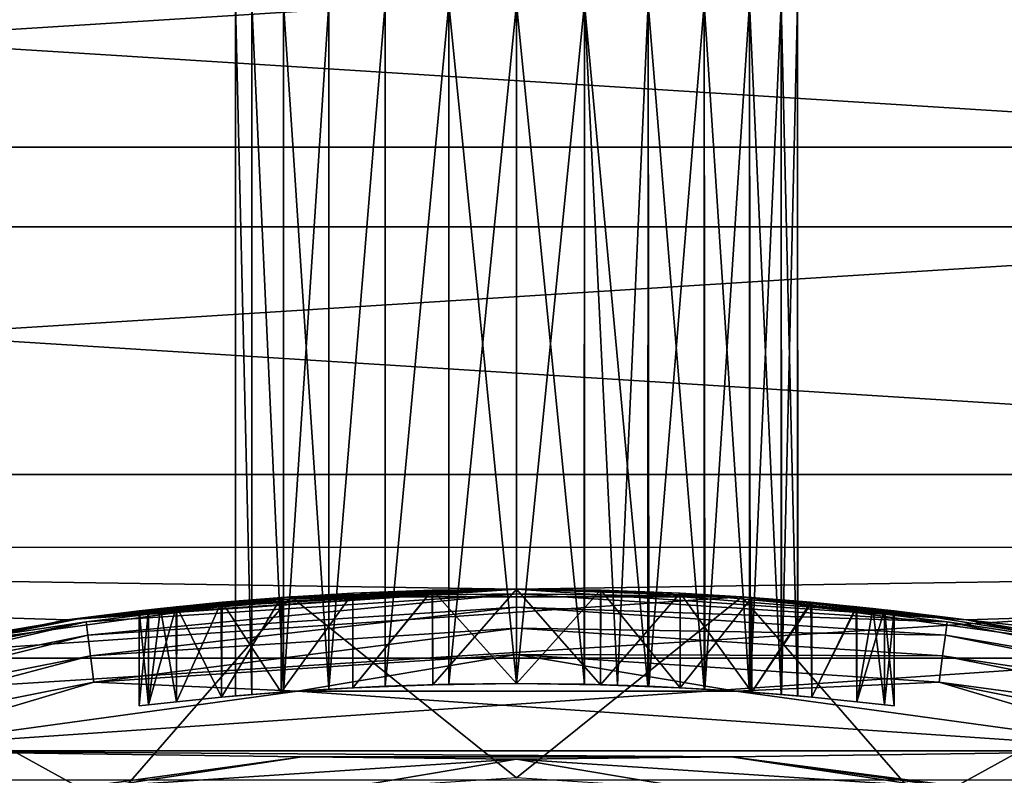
# Model space of a CAD drawing. Header units: metres. Extents: x -24 to 24, y -117 to 33.
# Tile 22 of 27: x -2.63 to 2.58, y 16.51 to 20.52. Entities that reach past the tile are written whole.
import ezdxf

# ---------------------------------------------------------------- set-up
doc = ezdxf.new("R2010")
doc.units = ezdxf.units.M
doc.layers.add('solid_ONO_BIDET_ASM_SW0002', color=7, linetype='CONTINUOUS')

msp = doc.modelspace()

# ---------------------------------------------------------------- linework, layer by layer
at = {"layer": 'solid_ONO_BIDET_ASM_SW0002'}
for points in [[(10.00579, 21.263441, 156), (-10.005795, 21.263439, 156), (-12.591882, 19.841726, 156)], [(12.591871, 19.841734, 156), (10.00579, 21.263441, 156), (-12.591882, 19.841726, 156)], [(-12.324749, 19.419067, 152), (-9.793685, 20.810658, 152), (12.323805, 19.419666, 152)], [(-9.793685, 20.810658, 152), (9.792674, 20.811132, 152), (12.323805, 19.419666, 152)], [(-1.489066, 20.6, 131.819214), (-1.489089, 16.934658, 131.819397), (-1.489105, 16.934656, 132.180466)], [(-1.489061, 20.6, 132.180817), (-1.489105, 16.934656, 132.180466), (-1.402735, 16.942028, 132.531357)], [(-1.489061, 20.6, 132.180817), (-1.489066, 20.6, 131.819214), (-1.489105, 16.934656, 132.180466)], [(-1.489066, 20.6, 131.819214), (-1.40268, 16.942034, 131.468506), (-1.489089, 16.934658, 131.819397)], [(-1.489066, 20.6, 131.819214), (-1.402532, 20.6, 131.468109), (-1.40268, 16.942034, 131.468506)], [(-1.402519, 20.6, 132.531921), (-1.489061, 20.6, 132.180817), (-1.402735, 16.942028, 132.531357)], [(-1.402519, 20.6, 132.531921), (-1.402735, 16.942028, 132.531357), (-1.234688, 16.955103, 132.851791)], [(-1.402532, 20.6, 131.468109), (-1.234593, 16.955111, 131.148071), (-1.40268, 16.942034, 131.468506)], [(-1.402532, 20.6, 131.468109), (-1.234488, 20.6, 131.147919), (-1.234593, 16.955111, 131.148071)], [(-1.234468, 20.6, 132.852112), (-1.402519, 20.6, 132.531921), (-1.234688, 16.955103, 132.851791)], [(-1.234468, 20.6, 132.852112), (-1.234688, 16.955103, 132.851791), (-0.994534, 16.970884, 133.122894)], [(-0.994701, 20.6, 130.877243), (-0.99441, 16.970892, 130.876984), (-1.234593, 16.955111, 131.148071)], [(-1.234488, 20.6, 131.147919), (-0.994701, 20.6, 130.877243), (-1.234593, 16.955111, 131.148071)], [(-0.994675, 20.6, 133.122772), (-1.234468, 20.6, 132.852112), (-0.994534, 16.970884, 133.122894)], [(-0.994701, 20.6, 130.877243), (-0.697107, 20.6, 130.671829), (-0.99441, 16.970892, 130.876984)], [(-0.697075, 20.6, 133.328186), (-0.994675, 20.6, 133.122772), (-0.994534, 16.970884, 133.122894)], [(-0.697075, 20.6, 133.328186), (-0.994534, 16.970884, 133.122894), (-0.696486, 16.985727, 133.328491)], [(-0.697107, 20.6, 130.671829), (-0.696344, 16.985733, 130.671432), (-0.99441, 16.970892, 130.876984)], [(-0.697107, 20.6, 130.671829), (-0.359001, 20.6, 130.543594), (-0.696344, 16.985733, 130.671432)], [(-0.358965, 20.6, 133.456421), (-0.697075, 20.6, 133.328186), (-0.696486, 16.985727, 133.328491)], [(-0.358965, 20.6, 133.456421), (-0.696486, 16.985727, 133.328491), (-0.358387, 16.996222, 133.456558)], [(-0.359001, 20.6, 130.543594), (-0.358282, 16.996223, 130.543411), (-0.696344, 16.985733, 130.671432)], [(-0.359001, 20.6, 130.543594), (0, 20.6, 130.5), (-0.358282, 16.996223, 130.543411)], [(-0.358965, 20.6, 133.456421), (-0.358387, 16.996222, 133.456558), (-0.000028, 17, 133.5)], [(-0.358965, 20.6, 133.456421), (-0.000028, 17, 133.5), (-0.000028, 20.6, 133.5)], [(0, 20.6, 130.5), (0, 17, 130.5), (-0.358282, 16.996223, 130.543411)], [(-0.000028, 20.6, 133.5), (-0.000028, 17, 133.5), (0.360521, 16.996178, 133.456024)], [(0.358972, 20.6, 133.456406), (-0.000028, 20.6, 133.5), (0.360521, 16.996178, 133.456024)], [(0.358974, 20.6, 130.543594), (0.357915, 16.996231, 130.54332), (0, 17, 130.5)], [(0, 20.6, 130.5), (0.358974, 20.6, 130.543594), (0, 17, 130.5)], [(0.358974, 20.6, 130.543594), (0.69565, 16.985762, 130.671066), (0.357915, 16.996231, 130.54332)], [(0.358972, 20.6, 133.456406), (0.360521, 16.996178, 133.456024), (0.535119, 16.991575, 133.401306)], [(0.697081, 20.6, 133.328186), (0.358972, 20.6, 133.456406), (0.535119, 16.991575, 133.401306)], [(0.358974, 20.6, 130.543594), (0.697085, 20.6, 130.671814), (0.69565, 16.985762, 130.671066)], [(0.697081, 20.6, 133.328186), (0.535119, 16.991575, 133.401306), (0.700799, 16.98555, 133.326233)], [(0.697085, 20.6, 130.671814), (0.993486, 16.970945, 130.876175), (0.69565, 16.985762, 130.671066)], [(0.994681, 20.6, 133.122772), (0.697081, 20.6, 133.328186), (0.700799, 16.98555, 133.326233)], [(0.697085, 20.6, 130.671814), (0.994685, 20.6, 130.877228), (0.993486, 16.970945, 130.876175)], [(0.994681, 20.6, 133.122772), (0.700799, 16.98555, 133.326233), (0.997829, 16.97069, 133.11998)], [(0.994685, 20.6, 130.877228), (1.233635, 16.955181, 131.146683), (0.993486, 16.970945, 130.876175)], [(1.234474, 20.6, 132.852097), (0.994681, 20.6, 133.122772), (0.997829, 16.97069, 133.11998)], [(0.994685, 20.6, 130.877228), (1.234477, 20.6, 131.147903), (1.233635, 16.955181, 131.146683)], [(1.234474, 20.6, 132.852097), (0.997829, 16.97069, 133.11998), (1.236926, 16.954941, 132.848541)], [(1.234477, 20.6, 131.147903), (1.401917, 16.942097, 131.466492), (1.233635, 16.955181, 131.146683)], [(1.402523, 20.6, 132.531906), (1.234474, 20.6, 132.852097), (1.236926, 16.954941, 132.848541)], [(1.234477, 20.6, 131.147903), (1.402525, 20.6, 131.468094), (1.401917, 16.942097, 131.466492)], [(1.402523, 20.6, 132.531906), (1.236926, 16.954941, 132.848541), (1.403974, 16.941927, 132.528076)], [(1.402525, 20.6, 131.468094), (1.488771, 16.934685, 131.816803), (1.401917, 16.942097, 131.466492)], [(1.489063, 20.6, 132.180801), (1.402523, 20.6, 132.531906), (1.403974, 16.941927, 132.528076)], [(1.402525, 20.6, 131.468094), (1.489064, 20.6, 131.819199), (1.488771, 16.934685, 131.816803)], [(1.489063, 20.6, 132.180801), (1.403974, 16.941927, 132.528076), (1.489471, 16.934624, 132.177414)], [(1.489064, 20.6, 131.819199), (1.489471, 16.934624, 132.177414), (1.488771, 16.934685, 131.816803)], [(1.489064, 20.6, 131.819199), (1.489063, 20.6, 132.180801), (1.489471, 16.934624, 132.177414)], [(12.591871, 19.841734, 156), (-12.591882, 19.841726, 156), (-14.979368, 18.107126, 156)], [(14.979355, 18.107138, 156), (12.591871, 19.841734, 156), (-14.979368, 18.107126, 156)], [(-14.661431, 17.72123, 152), (-12.324749, 19.419067, 152), (14.66057, 17.721943, 152)], [(-12.324749, 19.419067, 152), (12.323805, 19.419666, 152), (14.66057, 17.721943, 152)], [(14.979355, 18.107138, 156), (-14.979368, 18.107126, 156), (-17.130627, 16.086987, 156)], [(17.130611, 16.087004, 156), (14.979355, 18.107138, 156), (-17.130627, 16.086987, 156)], [(-14.661431, 17.72123, 152), (14.66057, 17.721943, 152), (0, 17.5, 152)], [(-14.661431, 17.72123, 152), (0, 17.5, 152), (-2.382945, 17.337, 152)], [(-14.661431, 17.72123, 152), (-2.382945, 17.337, 152), (-4.721495, 16.851038, 152)], [(14.66057, 17.721943, 152), (2.382909, 17.337006, 152), (0, 17.5, 152)], [(14.66057, 17.721943, 152), (16.766123, 15.744734, 152), (2.382909, 17.337006, 152)], [(-2.382945, 17.337, 152), (0, 17.5, 152), (-2, 17.385338, 132)], [(-2.284208, 17.350285, 57), (0, 17.5, 104), (0, 17.5, 57)], [(-0.444989, 17.494341, 104.05014), (0, 17.5, 104), (-2.284208, 17.350285, 57)], [(-1.194279, 17.459202, 0.5), (-2.284208, 17.350285, 57), (0, 17.5, 57)], [(-0.867643, 17.478477, 104.198013), (-0.444989, 17.494341, 104.05014), (-2.284208, 17.350285, 57)], [(-1.247556, 17.455475, 104.43679), (-0.867643, 17.478477, 104.198013), (-2.284208, 17.350285, 57)], [(0, 17.5, 152), (-1.949551, 17.391068, 132.446335), (-2, 17.385338, 132)], [(0, 17.5, 152), (-1.886889, 17.397978, 132.663071), (-1.949551, 17.391068, 132.446335)], [(0, 17.5, 152), (-1.799888, 17.407194, 132.871948), (-1.886889, 17.397978, 132.663071)], [(0, 17.5, 152), (-1.559779, 17.430349, 133.251846), (-1.799888, 17.407194, 132.871948)], [(0, 17.5, 152), (-1.243762, 17.455746, 133.566223), (-1.559779, 17.430349, 133.251846)], [(-1.246689, 16.954212, 104.436104), (-0.867643, 17.478477, 104.198013), (-1.247556, 17.455475, 104.43679)], [(-1.246689, 16.954212, 104.436104), (-0.86688, 16.97789, 104.197632), (-0.867643, 17.478477, 104.198013)], [(-0.867497, 17.478485, 133.802063), (-0.866789, 16.977894, 133.802414), (-1.246623, 16.954216, 133.56395)], [(-1.243762, 17.455746, 133.566223), (-0.867497, 17.478485, 133.802063), (-1.246623, 16.954216, 133.56395)], [(0, 17.5, 152), (-0.867497, 17.478485, 133.802063), (-1.243762, 17.455746, 133.566223)], [(1.194202, 17.459206, 0.5), (-1.194279, 17.459202, 0.5), (0, 17.5, 57)], [(-0.86688, 16.97789, 104.197632), (-0.444989, 17.494341, 104.05014), (-0.867643, 17.478477, 104.198013)], [(0, 17.5, 152), (-0.446831, 17.494295, 133.949432), (-0.867497, 17.478485, 133.802063)], [(-0.867497, 17.478485, 133.802063), (-0.446831, 17.494295, 133.949432), (-0.866789, 16.977894, 133.802414)], [(-0.86688, 16.97789, 104.197632), (-0.444374, 16.994194, 104.049995), (-0.444989, 17.494341, 104.05014)], [(-0.446831, 17.494295, 133.949432), (-0.444257, 16.994198, 133.950027), (-0.866789, 16.977894, 133.802414)], [(-0.446831, 17.494295, 133.949432), (0, 17.5, 134), (-0.444257, 16.994198, 133.950027)], [(0, 17.5, 152), (0, 17.5, 134), (-0.446831, 17.494295, 133.949432)], [(-0.000076, 16.999996, 104), (0, 17.5, 104), (-0.444989, 17.494341, 104.05014)], [(-0.444374, 16.994194, 104.049995), (-0.000076, 16.999996, 104), (-0.444989, 17.494341, 104.05014)], [(0, 17.5, 134), (0.000063, 16.999996, 134), (-0.444257, 16.994198, 133.950027)], [(-0.000076, 16.999996, 104), (0.444246, 16.994198, 104.049965), (0, 17.5, 104)], [(0, 17.5, 134), (0.444201, 17.494356, 133.950043), (0.000063, 16.999996, 134)], [(2.382909, 17.337006, 152), (0.444201, 17.494356, 133.950043), (0, 17.5, 134)], [(0, 17.5, 152), (2.382909, 17.337006, 152), (0, 17.5, 134)], [(0, 17.5, 57), (0.446765, 17.494297, 104.050552), (0.867467, 17.478487, 104.197922)], [(1.194202, 17.459206, 0.5), (0, 17.5, 57), (0.867467, 17.478487, 104.197922)], [(0, 17.5, 57), (0, 17.5, 104), (0.446765, 17.494297, 104.050552)], [(0.444246, 16.994198, 104.049965), (0.446765, 17.494297, 104.050552), (0, 17.5, 104)], [(0.444201, 17.494356, 133.950043), (0.444366, 16.994194, 133.950012), (0.000063, 16.999996, 134)], [(0.444201, 17.494356, 133.950043), (0.866677, 17.478514, 133.80246), (0.444366, 16.994194, 133.950012)], [(2.382909, 17.337006, 152), (0.866677, 17.478514, 133.80246), (0.444201, 17.494356, 133.950043)], [(0.444246, 16.994198, 104.049965), (0.866785, 16.977896, 104.197586), (0.446765, 17.494297, 104.050552)], [(0.866677, 17.478514, 133.80246), (0.866879, 16.97789, 133.802368), (0.444366, 16.994194, 133.950012)], [(0.866785, 16.977896, 104.197586), (0.867467, 17.478487, 104.197922), (0.446765, 17.494297, 104.050552)], [(0.866677, 17.478514, 133.80246), (1.246491, 17.455545, 133.564056), (0.866879, 16.97789, 133.802368)], [(2.382909, 17.337006, 152), (1.246491, 17.455545, 133.564056), (0.866677, 17.478514, 133.80246)], [(0.866785, 16.977896, 104.197586), (1.246623, 16.954216, 104.43605), (0.867467, 17.478487, 104.197922)], [(1.194202, 17.459206, 0.5), (0.867467, 17.478487, 104.197922), (1.243812, 17.455742, 104.433823)], [(1.246623, 16.954216, 104.43605), (1.243812, 17.455742, 104.433823), (0.867467, 17.478487, 104.197922)], [(-1.194279, 17.459202, 0.5), (-3.560513, 17.133965, 0.5), (-2.284208, 17.350285, 57)], [(-2.281033, 17.326166, 0.34594), (-3.560513, 17.133965, 0.5), (-1.194279, 17.459202, 0.5)], [(-3.560502, 17.133951, -1.7), (-1.194251, 17.459185, -1.7), (-3.560487, 17.13397, -29.700001)], [(-3.560502, 17.133951, -1.7), (3.560497, 17.133951, -1.7), (1.194248, 17.459185, -1.7)], [(-3.560502, 17.133951, -1.7), (1.194248, 17.459185, -1.7), (-1.194251, 17.459185, -1.7)], [(-3.560487, 17.13397, -29.700001), (-1.194245, 17.459204, -29.700001), (-2.153818, 16.35882, -30.700001)], [(-1.194251, 17.459185, -1.7), (-1.194245, 17.459204, -29.700001), (-3.560487, 17.13397, -29.700001)], [(-1.565065, 17.429876, 104.754784), (-1.247556, 17.455475, 104.43679), (-2.284208, 17.350285, 57)], [(-1.802843, 17.406889, 105.134148), (-1.565065, 17.429876, 104.754784), (-2.284208, 17.350285, 57)], [(0, 17.475674, 0.34594), (-2.281033, 17.326166, 0.34594), (-1.194279, 17.459202, 0.5)], [(-2.271768, 17.255793, 0.206362), (-2.281033, 17.326166, 0.34594), (0, 17.475674, 0.34594)], [(0, 17.404694, 0.206362), (-2.271768, 17.255793, 0.206362), (0, 17.475674, 0.34594)], [(-1.194245, 17.459204, -29.700001), (0, 16.5, -30.700001), (-2.153818, 16.35882, -30.700001)], [(-1.802517, 16.904177, 105.133438), (-1.565065, 17.429876, 104.754784), (-1.802843, 17.406889, 105.134148)], [(-1.802517, 16.904177, 105.133438), (-1.564086, 16.927887, 104.753548), (-1.565065, 17.429876, 104.754784)], [(-1.799888, 17.407194, 132.871948), (-1.559779, 17.430349, 133.251846), (-1.564043, 16.927891, 133.246506)], [(-1.564086, 16.927887, 104.753548), (-1.247556, 17.455475, 104.43679), (-1.565065, 17.429876, 104.754784)], [(-1.564086, 16.927887, 104.753548), (-1.246689, 16.954212, 104.436104), (-1.247556, 17.455475, 104.43679)], [(-1.559779, 17.430349, 133.251846), (-1.246623, 16.954216, 133.56395), (-1.564043, 16.927891, 133.246506)], [(-1.559779, 17.430349, 133.251846), (-1.243762, 17.455746, 133.566223), (-1.246623, 16.954216, 133.56395)], [(0, 17.475674, 0.34594), (-1.194279, 17.459202, 0.5), (1.194202, 17.459206, 0.5)], [(-1.194251, 17.459185, -1.7), (1.194248, 17.459185, -1.7), (-1.194245, 17.459204, -29.700001)], [(-1.194245, 17.459204, -29.700001), (1.194245, 17.459204, -29.700001), (0, 16.5, -30.700001)], [(1.194248, 17.459185, -1.7), (1.194245, 17.459204, -29.700001), (-1.194245, 17.459204, -29.700001)], [(2.281033, 17.326166, 0.34594), (0, 17.475674, 0.34594), (1.194202, 17.459206, 0.5)], [(0, 17.404694, 0.206362), (0, 17.475674, 0.34594), (2.281033, 17.326166, 0.34594)], [(1.194245, 17.459204, -29.700001), (2.153818, 16.35882, -30.700001), (0, 16.5, -30.700001)], [(1.246491, 17.455545, 133.564056), (1.246691, 16.954212, 133.563889), (0.866879, 16.97789, 133.802368)], [(3.560437, 17.13398, 0.5), (1.194202, 17.459206, 0.5), (2, 17.385338, 106)], [(1.194202, 17.459206, 0.5), (1.94956, 17.391068, 105.553703), (2, 17.385338, 106)], [(1.194202, 17.459206, 0.5), (1.886918, 17.397976, 105.337013), (1.94956, 17.391068, 105.553703)], [(1.194202, 17.459206, 0.5), (1.799945, 17.407188, 105.128159), (1.886918, 17.397976, 105.337013)], [(1.194202, 17.459206, 0.5), (1.55987, 17.430342, 104.748276), (1.799945, 17.407188, 105.128159)], [(1.194202, 17.459206, 0.5), (1.243812, 17.455742, 104.433823), (1.55987, 17.430342, 104.748276)], [(2.281033, 17.326166, 0.34594), (1.194202, 17.459206, 0.5), (3.560437, 17.13398, 0.5)], [(1.194245, 17.459204, -29.700001), (3.560487, 17.13397, -29.700001), (2.153818, 16.35882, -30.700001)], [(3.560497, 17.133951, -1.7), (3.560487, 17.13397, -29.700001), (1.194245, 17.459204, -29.700001)], [(1.194248, 17.459185, -1.7), (3.560497, 17.133951, -1.7), (1.194245, 17.459204, -29.700001)], [(1.246623, 16.954216, 104.43605), (1.55987, 17.430342, 104.748276), (1.243812, 17.455742, 104.433823)], [(1.246491, 17.455545, 133.564056), (1.563918, 17.429985, 133.246658), (1.246691, 16.954212, 133.563889)], [(2.382909, 17.337006, 152), (1.563918, 17.429985, 133.246658), (1.246491, 17.455545, 133.564056)], [(1.246623, 16.954216, 104.43605), (1.564043, 16.927891, 104.753494), (1.55987, 17.430342, 104.748276)], [(1.563918, 17.429985, 133.246658), (1.564088, 16.927887, 133.246445), (1.246691, 16.954212, 133.563889)], [(1.564043, 16.927891, 104.753494), (1.799945, 17.407188, 105.128159), (1.55987, 17.430342, 104.748276)], [(1.563918, 17.429985, 133.246658), (1.802402, 17.406946, 132.866806), (1.564088, 16.927887, 133.246445)], [(2.382909, 17.337006, 152), (1.802402, 17.406946, 132.866806), (1.563918, 17.429985, 133.246658)], [(-2.382945, 17.337, 152), (-2, 17.385338, 132), (-2.284208, 17.350285, 57)], [(-1.950228, 17.390993, 105.556602), (-1.802843, 17.406889, 105.134148), (-2.284208, 17.350285, 57)], [(-2, 17.385338, 106), (-1.950228, 17.390993, 105.556602), (-2.284208, 17.350285, 57)], [(-2, 17.385338, 106), (-2.284208, 17.350285, 57), (-2, 17.385338, 132)], [(-2.257323, 17.146067, 0.095584), (-2.271768, 17.255793, 0.206362), (0, 17.404694, 0.206362)], [(0, 17.29402, 0.095584), (-2.257323, 17.146067, 0.095584), (0, 17.404694, 0.206362)], [(-1.949551, 17.391068, 132.446335), (-1.9501, 16.887789, 132.44397), (-2, 16.881943, 132)], [(-2, 17.385338, 132), (-1.949551, 17.391068, 132.446335), (-2, 16.881943, 132)], [(-1.950107, 16.887787, 105.556061), (-1.950228, 17.390993, 105.556602), (-2, 17.385338, 106)], [(-2, 16.881943, 106), (-2, 17.385338, 132), (-2, 16.881943, 132)], [(-2, 16.881943, 106), (-2, 17.385338, 106), (-2, 17.385338, 132)], [(-2, 16.881943, 106), (-1.950107, 16.887787, 105.556061), (-2, 17.385338, 106)], [(-1.950107, 16.887787, 105.556061), (-1.802843, 17.406889, 105.134148), (-1.950228, 17.390993, 105.556602)], [(-1.950107, 16.887787, 105.556061), (-1.802517, 16.904177, 105.133438), (-1.802843, 17.406889, 105.134148)], [(-1.886889, 17.397978, 132.663071), (-1.80249, 16.904181, 132.866623), (-1.9501, 16.887789, 132.44397)], [(-1.949551, 17.391068, 132.446335), (-1.886889, 17.397978, 132.663071), (-1.9501, 16.887789, 132.44397)], [(-1.886889, 17.397978, 132.663071), (-1.799888, 17.407194, 132.871948), (-1.80249, 16.904181, 132.866623)], [(-1.799888, 17.407194, 132.871948), (-1.564043, 16.927891, 133.246506), (-1.80249, 16.904181, 132.866623)], [(2.271768, 17.255793, 0.206362), (0, 17.404694, 0.206362), (2.281033, 17.326166, 0.34594)], [(0, 17.29402, 0.095584), (0, 17.404694, 0.206362), (2.271768, 17.255793, 0.206362)], [(1.564043, 16.927891, 104.753494), (1.80249, 16.904181, 105.133377), (1.799945, 17.407188, 105.128159)], [(1.802402, 17.406946, 132.866806), (1.802518, 16.904177, 132.866562), (1.564088, 16.927887, 133.246445)], [(1.80249, 16.904181, 105.133377), (1.886918, 17.397976, 105.337013), (1.799945, 17.407188, 105.128159)], [(1.802402, 17.406946, 132.866806), (1.950074, 17.391016, 132.444092), (1.802518, 16.904177, 132.866562)], [(2.382909, 17.337006, 152), (1.950074, 17.391016, 132.444092), (1.802402, 17.406946, 132.866806)], [(1.80249, 16.904181, 105.133377), (1.9501, 16.887789, 105.55603), (1.886918, 17.397976, 105.337013)], [(1.950074, 17.391016, 132.444092), (1.950107, 16.887789, 132.443939), (1.802518, 16.904177, 132.866562)], [(1.9501, 16.887789, 105.55603), (1.94956, 17.391068, 105.553703), (1.886918, 17.397976, 105.337013)], [(2, 16.881943, 106), (2, 17.385338, 106), (1.94956, 17.391068, 105.553703)], [(1.9501, 16.887789, 105.55603), (2, 16.881943, 106), (1.94956, 17.391068, 105.553703)], [(1.950074, 17.391016, 132.444092), (2, 17.385338, 132), (1.950107, 16.887789, 132.443939)], [(2.382909, 17.337006, 152), (2, 17.385338, 132), (1.950074, 17.391016, 132.444092)], [(2, 17.385338, 132), (2, 16.881943, 132), (1.950107, 16.887789, 132.443939)], [(2, 17.385338, 106), (2, 16.881943, 132), (2, 17.385338, 132)], [(2, 16.881943, 106), (2, 16.881943, 132), (2, 17.385338, 106)], [(2, 17.385338, 106), (2, 17.385338, 132), (2.382909, 17.337006, 152)], [(2, 17.385338, 106), (2.382909, 17.337006, 152), (3.560437, 17.13398, 0.5)], [(-4.721495, 16.851038, 152), (-2.382945, 17.337, 152), (-4.529333, 16.903702, 57)], [(-3.560513, 17.133965, 0.5), (-4.529333, 16.903702, 57), (-2.284208, 17.350285, 57)], [(-2.382945, 17.337, 152), (-2.284208, 17.350285, 57), (-4.529333, 16.903702, 57)], [(-2.281033, 17.326166, 0.34594), (-4.523037, 16.880205, 0.34594), (-3.560513, 17.133965, 0.5)], [(-4.504666, 16.811642, 0.206362), (-4.523037, 16.880205, 0.34594), (-2.281033, 17.326166, 0.34594)], [(-2.271768, 17.255793, 0.206362), (-4.504666, 16.811642, 0.206362), (-2.281033, 17.326166, 0.34594)], [(2.271768, 17.255793, 0.206362), (2.281033, 17.326166, 0.34594), (4.523037, 16.880205, 0.34594)], [(4.523037, 16.880205, 0.34594), (2.281033, 17.326166, 0.34594), (3.560437, 17.13398, 0.5)], [(3.560437, 17.13398, 0.5), (2.382909, 17.337006, 152), (4.721429, 16.851057, 152)], [(16.766123, 15.744734, 152), (4.721429, 16.851057, 152), (2.382909, 17.337006, 152)], [(0, 17.29402, 0.095584), (-2.239113, 17.00775, 0.024472), (-2.257323, 17.146067, 0.095584)], [(0, 17.29402, 0.095584), (0, 17.154509, 0.024472), (-2.239113, 17.00775, 0.024472)], [(2.257323, 17.146067, 0.095584), (0, 17.154509, 0.024472), (0, 17.29402, 0.095584)], [(2.257323, 17.146067, 0.095584), (0, 17.29402, 0.095584), (2.271768, 17.255793, 0.206362)], [(-4.476022, 16.704741, 0.095584), (-4.504666, 16.811642, 0.206362), (-2.271768, 17.255793, 0.206362)], [(-2.257323, 17.146067, 0.095584), (-4.476022, 16.704741, 0.095584), (-2.271768, 17.255793, 0.206362)], [(2.257323, 17.146067, 0.095584), (2.271768, 17.255793, 0.206362), (4.504666, 16.811642, 0.206362)], [(4.504666, 16.811642, 0.206362), (2.271768, 17.255793, 0.206362), (4.523037, 16.880205, 0.34594)], [(-5.860423, 16.489542, -1.7), (5.860415, 16.489546, -1.7), (3.560497, 17.133951, -1.7)], [(-5.860423, 16.489542, -1.7), (3.560497, 17.133951, -1.7), (-3.560502, 17.133951, -1.7)], [(-2.257323, 17.146067, 0.095584), (-4.439913, 16.569983, 0.024472), (-4.476022, 16.704741, 0.095584)], [(-2.257323, 17.146067, 0.095584), (-2.239113, 17.00775, 0.024472), (-4.439913, 16.569983, 0.024472)], [(-3.560487, 17.13397, -29.700001), (-2.153818, 16.35882, -30.700001), (-4.270714, 15.937717, -30.700001)], [(-2.239113, 17.00775, 0.024472), (0, 17.154509, 0.024472), (-1.160853, 16.960308)], [(0, 17.154509, 0.024472), (1.161076, 16.960293), (-1.160853, 16.960308)], [(0, 17.154509, 0.024472), (2.239113, 17.00775, 0.024472), (1.161076, 16.960293)], [(2.257323, 17.146067, 0.095584), (2.239113, 17.00775, 0.024472), (0, 17.154509, 0.024472)], [(3.560487, 17.13397, -29.700001), (4.270714, 15.937717, -30.700001), (2.153818, 16.35882, -30.700001)], [(4.476022, 16.704741, 0.095584), (2.239113, 17.00775, 0.024472), (2.257323, 17.146067, 0.095584)], [(4.476022, 16.704741, 0.095584), (2.257323, 17.146067, 0.095584), (4.504666, 16.811642, 0.206362)], [(-4.439913, 16.569983, 0.024472), (-2.239113, 17.00775, 0.024472), (-3.461145, 16.643923)], [(-2.239113, 17.00775, 0.024472), (-1.160853, 16.960308), (-3.461145, 16.643923)], [(2.239113, 17.00775, 0.024472), (3.461363, 16.643879), (1.161076, 16.960293)], [(2.239113, 17.00775, 0.024472), (4.439913, 16.569983, 0.024472), (3.461363, 16.643879)], [(4.476022, 16.704741, 0.095584), (4.439913, 16.569983, 0.024472), (2.239113, 17.00775, 0.024472)], [(-3.461145, 16.643923), (-1.160853, 16.960308), (3.461363, 16.643879)], [(-1.234688, 16.955103, 132.851791), (-1.402735, 16.942028, 132.531357), (-1.246623, 16.954216, 133.56395)], [(-1.40268, 16.942034, 131.468506), (-1.234593, 16.955111, 131.148071), (-1.246689, 16.954212, 104.436104)], [(-0.99441, 16.970892, 130.876984), (-0.86688, 16.97789, 104.197632), (-1.246689, 16.954212, 104.436104)], [(-1.234593, 16.955111, 131.148071), (-0.99441, 16.970892, 130.876984), (-1.246689, 16.954212, 104.436104)], [(-1.234688, 16.955103, 132.851791), (-1.246623, 16.954216, 133.56395), (-0.866789, 16.977894, 133.802414)], [(-0.994534, 16.970884, 133.122894), (-1.234688, 16.955103, 132.851791), (-0.866789, 16.977894, 133.802414)], [(-1.160853, 16.960308), (1.161076, 16.960293), (3.461363, 16.643879)], [(-0.696486, 16.985727, 133.328491), (-0.994534, 16.970884, 133.122894), (-0.866789, 16.977894, 133.802414)], [(-0.99441, 16.970892, 130.876984), (-0.696344, 16.985733, 130.671432), (-0.86688, 16.97789, 104.197632)], [(-0.696344, 16.985733, 130.671432), (-0.444374, 16.994194, 104.049995), (-0.86688, 16.97789, 104.197632)], [(-0.696486, 16.985727, 133.328491), (-0.866789, 16.977894, 133.802414), (-0.444257, 16.994198, 133.950027)], [(-0.358387, 16.996222, 133.456558), (-0.696486, 16.985727, 133.328491), (-0.444257, 16.994198, 133.950027)], [(-0.696344, 16.985733, 130.671432), (-0.358282, 16.996223, 130.543411), (-0.444374, 16.994194, 104.049995)], [(-0.358282, 16.996223, 130.543411), (-0.000076, 16.999996, 104), (-0.444374, 16.994194, 104.049995)], [(-0.358387, 16.996222, 133.456558), (-0.444257, 16.994198, 133.950027), (0.000063, 16.999996, 134)], [(-0.358387, 16.996222, 133.456558), (0.000063, 16.999996, 134), (-0.000028, 17, 133.5)], [(-0.358282, 16.996223, 130.543411), (0, 17, 130.5), (-0.000076, 16.999996, 104)], [(0, 17, 130.5), (0.357915, 16.996231, 130.54332), (-0.000076, 16.999996, 104)], [(0.357915, 16.996231, 130.54332), (0.444246, 16.994198, 104.049965), (-0.000076, 16.999996, 104)], [(0.360521, 16.996178, 133.456024), (-0.000028, 17, 133.5), (0.000063, 16.999996, 134)], [(0.360521, 16.996178, 133.456024), (0.000063, 16.999996, 134), (0.444366, 16.994194, 133.950012)], [(0.357915, 16.996231, 130.54332), (0.69565, 16.985762, 130.671066), (0.444246, 16.994198, 104.049965)], [(0.535119, 16.991575, 133.401306), (0.360521, 16.996178, 133.456024), (0.444366, 16.994194, 133.950012)], [(0.69565, 16.985762, 130.671066), (0.866785, 16.977896, 104.197586), (0.444246, 16.994198, 104.049965)], [(0.535119, 16.991575, 133.401306), (0.444366, 16.994194, 133.950012), (0.866879, 16.97789, 133.802368)], [(0.700799, 16.98555, 133.326233), (0.535119, 16.991575, 133.401306), (0.866879, 16.97789, 133.802368)], [(0.69565, 16.985762, 130.671066), (0.993486, 16.970945, 130.876175), (0.866785, 16.977896, 104.197586)], [(0.997829, 16.97069, 133.11998), (0.700799, 16.98555, 133.326233), (0.866879, 16.97789, 133.802368)], [(1.233635, 16.955181, 131.146683), (1.246623, 16.954216, 104.43605), (0.866785, 16.977896, 104.197586)], [(0.993486, 16.970945, 130.876175), (1.233635, 16.955181, 131.146683), (0.866785, 16.977896, 104.197586)], [(0.997829, 16.97069, 133.11998), (0.866879, 16.97789, 133.802368), (1.246691, 16.954212, 133.563889)], [(1.236926, 16.954941, 132.848541), (0.997829, 16.97069, 133.11998), (1.246691, 16.954212, 133.563889)], [(1.233635, 16.955181, 131.146683), (1.401917, 16.942097, 131.466492), (1.246623, 16.954216, 104.43605)], [(1.403974, 16.941927, 132.528076), (1.236926, 16.954941, 132.848541), (1.246691, 16.954212, 133.563889)], [(-1.950107, 16.887787, 105.556061), (-1.9501, 16.887789, 132.44397), (-1.802517, 16.904177, 105.133438)], [(-1.802517, 16.904177, 105.133438), (-1.9501, 16.887789, 132.44397), (-1.80249, 16.904181, 132.866623)], [(-1.802517, 16.904177, 105.133438), (-1.80249, 16.904181, 132.866623), (-1.564086, 16.927887, 104.753548)], [(-1.564086, 16.927887, 104.753548), (-1.80249, 16.904181, 132.866623), (-1.564043, 16.927891, 133.246506)], [(-1.40268, 16.942034, 131.468506), (-1.246689, 16.954212, 104.436104), (-1.564086, 16.927887, 104.753548)], [(-1.489089, 16.934658, 131.819397), (-1.40268, 16.942034, 131.468506), (-1.564086, 16.927887, 104.753548)], [(-1.489105, 16.934656, 132.180466), (-1.489089, 16.934658, 131.819397), (-1.564086, 16.927887, 104.753548)], [(-1.489105, 16.934656, 132.180466), (-1.564086, 16.927887, 104.753548), (-1.564043, 16.927891, 133.246506)], [(-1.489105, 16.934656, 132.180466), (-1.564043, 16.927891, 133.246506), (-1.246623, 16.954216, 133.56395)], [(-1.402735, 16.942028, 132.531357), (-1.489105, 16.934656, 132.180466), (-1.246623, 16.954216, 133.56395)], [(1.488771, 16.934685, 131.816803), (1.564043, 16.927891, 104.753494), (1.246623, 16.954216, 104.43605)], [(1.401917, 16.942097, 131.466492), (1.488771, 16.934685, 131.816803), (1.246623, 16.954216, 104.43605)], [(1.403974, 16.941927, 132.528076), (1.246691, 16.954212, 133.563889), (1.564088, 16.927887, 133.246445)], [(1.489471, 16.934624, 132.177414), (1.403974, 16.941927, 132.528076), (1.564088, 16.927887, 133.246445)], [(1.488771, 16.934685, 131.816803), (1.489471, 16.934624, 132.177414), (1.564043, 16.927891, 104.753494)], [(1.489471, 16.934624, 132.177414), (1.564088, 16.927887, 133.246445), (1.564043, 16.927891, 104.753494)], [(1.564043, 16.927891, 104.753494), (1.564088, 16.927887, 133.246445), (1.80249, 16.904181, 105.133377)], [(1.80249, 16.904181, 105.133377), (1.564088, 16.927887, 133.246445), (1.802518, 16.904177, 132.866562)], [(1.80249, 16.904181, 105.133377), (1.802518, 16.904177, 132.866562), (1.9501, 16.887789, 105.55603)], [(1.9501, 16.887789, 105.55603), (1.802518, 16.904177, 132.866562), (1.950107, 16.887789, 132.443939)], [(-2, 16.881943, 106), (-2, 16.881943, 132), (-1.9501, 16.887789, 132.44397)], [(-2, 16.881943, 106), (-1.9501, 16.887789, 132.44397), (-1.950107, 16.887787, 105.556061)], [(1.9501, 16.887789, 105.55603), (1.950107, 16.887789, 132.443939), (2, 16.881943, 132)], [(1.9501, 16.887789, 105.55603), (2, 16.881943, 132), (2, 16.881943, 106)], [(1.136236, 16.611185), (-3.461145, 16.643923), (3.461363, 16.643879)], [(-1.136236, 16.611185), (-3.387543, 16.30175), (-3.461145, 16.643923)], [(1.136236, 16.611185), (-1.136236, 16.611185), (-3.461145, 16.643923)], [(1.136236, 16.611185), (3.461363, 16.643879), (5.697104, 16.016956)], [(-3.387569, 16.301744, -0.621486), (-3.387543, 16.30175), (-1.136236, 16.611185)], [(-3.387569, 16.301744, -0.621486), (-1.136236, 16.611185), (-1.136266, 16.611183, -0.621486)], [(-3.387569, 16.301744, -0.621486), (-1.136266, 16.611183, -0.621486), (-2.166661, 16.45742, -1.169989)], [(-1.136266, 16.611183, -0.621486), (0, 16.599432, -1.169989), (-2.166661, 16.45742, -1.169989)], [(-2.166661, 16.45742, -1.169989), (0, 16.599432, -1.169989), (-1.122549, 16.411081, -1.7)], [(-1.136266, 16.611183, -0.621486), (1.136236, 16.611185), (1.136204, 16.611187, -0.621486)], [(-1.136266, 16.611183, -0.621486), (1.136204, 16.611187, -0.621486), (0, 16.599432, -1.169989)], [(-1.136266, 16.611183, -0.621486), (-1.136236, 16.611185), (1.136236, 16.611185)], [(0, 16.599432, -1.169989), (1.122549, 16.411081, -1.7), (-1.122549, 16.411081, -1.7)], [(1.136204, 16.611187, -0.621486), (2.166661, 16.45742, -1.169989), (0, 16.599432, -1.169989)], [(0, 16.599432, -1.169989), (2.166661, 16.45742, -1.169989), (1.122549, 16.411081, -1.7)], [(1.136204, 16.611187, -0.621486), (1.136236, 16.611185), (3.387543, 16.30175)], [(1.136204, 16.611187, -0.621486), (3.387543, 16.30175), (3.387508, 16.301758, -0.621486)], [(1.136204, 16.611187, -0.621486), (3.387508, 16.301758, -0.621486), (2.166661, 16.45742, -1.169989)], [(3.387543, 16.30175), (1.136236, 16.611185), (5.697104, 16.016956)]]:
    msp.add_3dface(points, dxfattribs=at)

doc.saveas('drawing.dxf')
